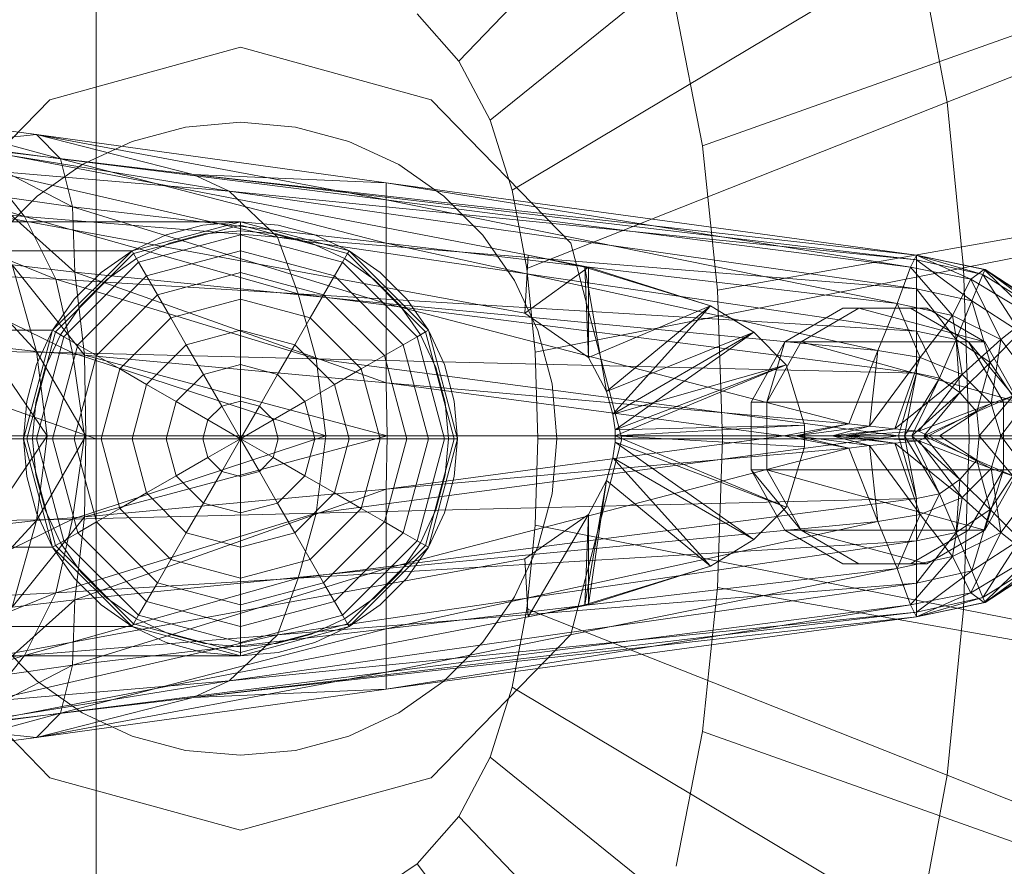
# Model space of a CAD drawing. Header units: metres. Extents: x 391.1 to 427.5, y 12.8 to 28.4.
# Tile 88 of 203: x 403.4833 to 403.565, y 27.403 to 27.4732. Entities that reach past the tile are written whole.
import ezdxf

# ---------------------------------------------------------------- set-up
doc = ezdxf.new("R2010")
doc.units = ezdxf.units.M
doc.layers.add('02_MOBILIARIO', color=7, linetype='Continuous', lineweight=18)
doc.layers.add('A-DETL-____-MBND', color=7, linetype='Continuous', lineweight=18)

# ---------------------------------------------------------------- blocks, each defined once
blk = doc.blocks.new('Family - Rentamans PA-152384-02_FON_P0A')
at = {"layer": 'A-DETL-____-MBND', "color": 253, "true_color": 0xaaaaaa}
for p, q in [((0.162182, 0.24466), (0.132816, 0.214085)), ((0.167313, 0.23496), (0.135413, 0.209176)), ((0.102728, 0.223949), (0.102728, 0.182758)), ((0.170917, 0.223503), (0.137237, 0.203378)), ((0.170917, 0.223503), (0.173303, 0.210661)), ((0.203725, 0.222691), (0.173303, 0.210661)), ((0, 0.218497), (0.102728, 0.182758)), ((0.150843, 0.218224), (0.153017, 0.207046)), ((0.129366, 0.218009), (0.132816, 0.214085)), ((0.153017, 0.207046), (0.182451, 0.217515)), ((0.098881, 0.210876), (0.114701, 0.215226)), ((0.114701, 0.215226), (0.098881, 0.210876)), ((0.114701, 0.215226), (0.130522, 0.210876)), ((0.130522, 0.210876), (0.114701, 0.215226)), ((0.132816, 0.214085), (0.135413, 0.209176)), ((0.087299, 0.198992), (0.098881, 0.210876)), ((0.098881, 0.210876), (0.087299, 0.198992)), ((0.130522, 0.210876), (0.142104, 0.198992)), ((0.142104, 0.198992), (0.130522, 0.210876)), ((0.173303, 0.210661), (0.138444, 0.196879)), ((0.173303, 0.210661), (0.174683, 0.196925)), ((0.086771, 0.209486), (0.097771, 0.207986)), ((0.099771, 0.205986), (0.086771, 0.209486)), ((0.135413, 0.209176), (0.137237, 0.203378)), ((0.105723, 0.207425), (0.110143, 0.208609)), ((0.105723, 0.207425), (0.110143, 0.208609)), ((0.110143, 0.208609), (0.114701, 0.209008)), ((0.110143, 0.208609), (0.114701, 0.209008)), ((0.114701, 0.209008), (0.11926, 0.208609)), ((0.114701, 0.209008), (0.11926, 0.208609)), ((0.11926, 0.208609), (0.12368, 0.207425)), ((0.11926, 0.208609), (0.12368, 0.207425)), ((0.086572, 0.207986), (0.138572, 0.197986)), ((0.086572, 0.207986), (0.138572, 0.197986)), ((0.097771, 0.207986), (0.089771, 0.207186)), ((0.097771, 0.207986), (0.110771, 0.204686)), ((0.099771, 0.205986), (0.097771, 0.207986)), ((0.097771, 0.207986), (0.126771, 0.203986)), ((0.126771, 0.202587), (0.097771, 0.207986)), ((0.089771, 0.207186), (0.113771, 0.203287)), ((0.089771, 0.207186), (0.110771, 0.204686)), ((0.090771, 0.207186), (0.099771, 0.205986)), ((0.100771, 0.201986), (0.090771, 0.207186)), ((0.101576, 0.205491), (0.105723, 0.207425)), ((0.101576, 0.205491), (0.105723, 0.207425)), ((0.12368, 0.207425), (0.127826, 0.205491)), ((0.12368, 0.207425), (0.127826, 0.205491)), ((0.153017, 0.207046), (0.154275, 0.195088)), ((0.079771, 0.206486), (0.096771, 0.201186)), ((0.100771, 0.201986), (0.099771, 0.205986)), ((0.099771, 0.205986), (0.126771, 0.202587)), ((0.126771, 0.198986), (0.099771, 0.205986)), ((0.097828, 0.202867), (0.101576, 0.205491)), ((0.097828, 0.202867), (0.101576, 0.205491)), ((0.127826, 0.205491), (0.131575, 0.202867)), ((0.127826, 0.205491), (0.131575, 0.202867)), ((0.093771, 0.204986), (0.096771, 0.201186)), ((0.093771, 0.204986), (0.117771, 0.199486)), ((0.113771, 0.203287), (0.093771, 0.204986)), ((0.110771, 0.204686), (0.113771, 0.203287)), ((0.110771, 0.204686), (0.170771, 0.197587)), ((0.126771, 0.203986), (0.110771, 0.204686)), ((0.110771, 0.204686), (0.170771, 0.197986)), ((0.170771, 0.197986), (0.110771, 0.204686)), ((0.138271, 0.193186), (0.082271, 0.203486)), ((0.138271, 0.193186), (0.082271, 0.203486)), ((0.126771, 0.203986), (0.170771, 0.197986)), ((0.126771, 0.202587), (0.126771, 0.203986)), ((0.126771, 0.203986), (0.170271, 0.196986)), ((0.137237, 0.203378), (0.138444, 0.196879)), ((0.093771, 0.202986), (0.100771, 0.201986)), ((0.100972, 0.196587), (0.093771, 0.202986)), ((0.094593, 0.199631), (0.097828, 0.202867)), ((0.094593, 0.199631), (0.097828, 0.202867)), ((0.113771, 0.203287), (0.117771, 0.199486)), ((0.113771, 0.203287), (0.170771, 0.195186)), ((0.170771, 0.197587), (0.113771, 0.203287)), ((0.126771, 0.198986), (0.126771, 0.202587)), ((0.126771, 0.202587), (0.170271, 0.196986)), ((0.169172, 0.193986), (0.126771, 0.202587)), ((0.131575, 0.202867), (0.13481, 0.199631)), ((0.131575, 0.202867), (0.13481, 0.199631)), ((0.205701, 0.203031), (0.174683, 0.196926)), ((0.083771, 0.202287), (0.099372, 0.195986)), ((0.083771, 0.202287), (0.096771, 0.201186)), ((0.100972, 0.196587), (0.100771, 0.201986)), ((0.100771, 0.201986), (0.126771, 0.198986)), ((0.126771, 0.193986), (0.100771, 0.201986)), ((0.096771, 0.201186), (0.099372, 0.195986)), ((0.096771, 0.201186), (0.119472, 0.194787)), ((0.096771, 0.201186), (0.117771, 0.199486)), ((0.114701, 0.200758), (0.02, 0.200758)), ((0.105701, 0.198347), (0.114701, 0.200758)), ((0.105701, 0.198347), (0.114701, 0.200758)), ((0.114701, 0.200758), (0.105701, 0.198347)), ((0.105701, 0.198347), (0.114701, 0.200758)), ((0.114701, 0.200485), (0.105838, 0.19811)), ((0.111576, 0.200485), (0.108545, 0.199673)), ((0.108545, 0.199673), (0.111576, 0.200485)), ((0.114701, 0.200758), (0.111576, 0.200485)), ((0.111576, 0.200485), (0.114701, 0.200758)), ((0.117827, 0.200485), (0.114701, 0.200758)), ((0.114701, 0.200758), (0.117827, 0.200485)), ((0.114701, 0.200758), (0.114701, 0.200485)), ((0.114701, 0.200758), (0.123701, 0.198347)), ((0.114701, 0.200758), (0.123701, 0.198347)), ((0.114701, 0.200485), (0.114701, 0.199673)), ((0.123565, 0.19811), (0.114701, 0.200485)), ((0.120858, 0.199673), (0.117827, 0.200485)), ((0.117827, 0.200485), (0.120858, 0.199673)), ((0.184252, 0.200404), (0.154275, 0.195088)), ((0.108545, 0.199673), (0.105701, 0.198347)), ((0.105701, 0.198347), (0.108545, 0.199673)), ((0.114701, 0.199673), (0.106244, 0.197406)), ((0.108802, 0.198968), (0.111706, 0.199746)), ((0.108802, 0.198968), (0.111706, 0.199746)), ((0.111706, 0.199746), (0.114701, 0.200008)), ((0.111706, 0.199746), (0.114701, 0.200008)), ((0.114701, 0.200008), (0.117697, 0.199746)), ((0.114701, 0.200008), (0.117697, 0.199746)), ((0.114701, 0.199673), (0.114701, 0.198347)), ((0.123159, 0.197406), (0.114701, 0.199673)), ((0.117697, 0.199746), (0.120601, 0.198968)), ((0.117697, 0.199746), (0.120601, 0.198968)), ((0.117771, 0.199486), (0.119472, 0.194787)), ((0.117771, 0.199486), (0.170771, 0.191686)), ((0.117771, 0.199486), (0.170771, 0.195186)), ((0.123701, 0.198347), (0.120858, 0.199673)), ((0.120858, 0.199673), (0.123701, 0.198347)), ((0.13481, 0.199631), (0.137435, 0.195883)), ((0.13481, 0.199631), (0.137435, 0.195883)), ((0.106076, 0.197697), (0.108802, 0.198968)), ((0.106076, 0.197697), (0.108802, 0.198968)), ((0.120601, 0.198968), (0.123326, 0.197697)), ((0.120601, 0.198968), (0.123326, 0.197697)), ((0.126771, 0.193986), (0.126771, 0.198986)), ((0.126771, 0.198986), (0.169172, 0.193986)), ((0.167572, 0.190087), (0.126771, 0.198986)), ((0.142104, 0.198992), (0.146343, 0.182758)), ((0.146343, 0.182758), (0.142104, 0.198992)), ((0.02, 0.198347), (0.105701, 0.198347)), ((0.105701, 0.198347), (0.02, 0.198347)), ((0.099113, 0.191758), (0.105701, 0.198347)), ((0.105701, 0.198347), (0.099113, 0.191758)), ((0.099113, 0.191758), (0.105701, 0.198347)), ((0.099113, 0.191758), (0.105701, 0.198347)), ((0.105838, 0.19811), (0.09935, 0.191621)), ((0.105701, 0.198347), (0.103131, 0.196547)), ((0.103131, 0.196547), (0.105701, 0.198347)), ((0.103613, 0.195972), (0.106076, 0.197697)), ((0.103613, 0.195972), (0.106076, 0.197697)), ((0.105701, 0.198347), (0.105838, 0.19811)), ((0.105838, 0.19811), (0.106244, 0.197406)), ((0.114701, 0.198347), (0.106907, 0.196258)), ((0.114701, 0.198347), (0.114701, 0.196547)), ((0.122496, 0.196258), (0.114701, 0.198347)), ((0.123565, 0.19811), (0.123159, 0.197406)), ((0.123326, 0.197697), (0.12579, 0.195972)), ((0.123326, 0.197697), (0.12579, 0.195972)), ((0.123701, 0.198347), (0.123565, 0.19811)), ((0.130053, 0.191621), (0.123565, 0.19811)), ((0.126272, 0.196547), (0.123701, 0.198347)), ((0.123701, 0.198347), (0.126272, 0.196547)), ((0.123701, 0.198347), (0.13029, 0.191758)), ((0.123701, 0.198347), (0.13029, 0.191758)), ((0.138572, 0.197986), (0.138271, 0.193186)), ((0.143271, 0.196986), (0.138572, 0.197986)), ((0.138572, 0.197986), (0.143572, 0.196986)), ((0.143271, 0.196986), (0.138572, 0.197986)), ((0.170271, 0.196986), (0.170771, 0.197986)), ((0.170771, 0.197986), (0.170771, 0.197587)), ((0.170771, 0.197986), (0.176271, 0.196386)), ((0.170771, 0.197986), (0.176372, 0.196787)), ((0.176372, 0.196787), (0.170771, 0.197986)), ((0.170771, 0.197986), (0.176472, 0.196787)), ((0.175271, 0.195986), (0.170771, 0.197986)), ((0.090771, 0.197587), (0.097771, 0.189986)), ((0.095771, 0.197186), (0.100972, 0.196587)), ((0.097771, 0.189986), (0.095771, 0.197186)), ((0.095771, 0.197186), (0.101771, 0.189686)), ((0.106244, 0.197406), (0.100053, 0.191215)), ((0.106244, 0.197406), (0.106907, 0.196258)), ((0.123159, 0.197406), (0.122496, 0.196258)), ((0.12935, 0.191215), (0.123159, 0.197406)), ((0.143572, 0.196986), (0.138271, 0.193186)), ((0.138444, 0.196879), (0.139142, 0.189927)), ((0.174683, 0.196924), (0.139142, 0.189927)), ((0.143271, 0.196986), (0.143572, 0.196986)), ((0.153672, 0.193787), (0.143271, 0.196986)), ((0.145072, 0.186686), (0.143271, 0.196986)), ((0.143572, 0.189486), (0.143271, 0.196986)), ((0.153672, 0.193787), (0.143572, 0.196986)), ((0.143572, 0.196986), (0.153672, 0.193787)), ((0.143572, 0.196986), (0.143572, 0.189486)), ((0.169172, 0.193986), (0.170271, 0.196986)), ((0.170271, 0.196986), (0.175271, 0.195986)), ((0.170271, 0.196986), (0.173771, 0.192986)), ((0.170771, 0.197587), (0.170771, 0.195186)), ((0.170771, 0.197587), (0.175372, 0.194186)), ((0.176271, 0.196386), (0.170771, 0.197587)), ((0.174683, 0.196924), (0.175138, 0.182758)), ((0.099372, 0.195986), (0.086771, 0.196686)), ((0.086771, 0.196686), (0.100771, 0.189886)), ((0.103131, 0.196547), (0.100913, 0.194328)), ((0.100913, 0.194328), (0.103131, 0.196547)), ((0.101771, 0.189686), (0.100972, 0.196587)), ((0.100972, 0.196587), (0.126771, 0.193986)), ((0.126771, 0.187386), (0.100972, 0.196587)), ((0.106907, 0.196258), (0.101201, 0.190552)), ((0.106907, 0.196258), (0.107807, 0.1947)), ((0.114701, 0.196547), (0.107807, 0.1947)), ((0.114701, 0.196547), (0.114701, 0.194328)), ((0.121596, 0.1947), (0.114701, 0.196547)), ((0.122496, 0.196258), (0.121596, 0.1947)), ((0.128201, 0.190552), (0.122496, 0.196258)), ((0.12849, 0.194328), (0.126272, 0.196547)), ((0.126272, 0.196547), (0.12849, 0.194328)), ((0.175271, 0.195986), (0.176372, 0.196787)), ((0.176271, 0.196386), (0.175372, 0.194186)), ((0.176472, 0.196787), (0.176271, 0.196386)), ((0.176271, 0.196386), (0.179372, 0.191587)), ((0.181072, 0.193386), (0.176271, 0.196386)), ((0.176372, 0.196787), (0.176472, 0.196787)), ((0.176372, 0.196787), (0.181372, 0.193587)), ((0.180271, 0.192986), (0.176372, 0.196787)), ((0.176472, 0.196787), (0.181072, 0.193386)), ((0.181372, 0.193587), (0.176472, 0.196787)), ((0.176472, 0.196787), (0.181372, 0.193587)), ((0.099372, 0.195986), (0.100771, 0.189886)), ((0.119472, 0.194787), (0.099372, 0.195986)), ((0.099372, 0.195986), (0.120972, 0.189386)), ((0.101487, 0.193846), (0.103613, 0.195972)), ((0.101487, 0.193846), (0.103613, 0.195972)), ((0.12579, 0.195972), (0.127916, 0.193846)), ((0.12579, 0.195972), (0.127916, 0.193846)), ((0.137435, 0.195883), (0.139368, 0.191736)), ((0.137435, 0.195883), (0.139368, 0.191736)), ((0.173771, 0.192986), (0.175271, 0.195986)), ((0.175271, 0.195986), (0.180271, 0.192986)), ((0.177771, 0.190986), (0.175271, 0.195986)), ((0.107807, 0.1947), (0.10276, 0.189653)), ((0.107807, 0.1947), (0.108916, 0.192778)), ((0.119472, 0.194787), (0.120972, 0.189386)), ((0.170771, 0.191686), (0.119472, 0.194787)), ((0.119472, 0.194787), (0.170771, 0.188186)), ((0.121596, 0.1947), (0.120487, 0.192778)), ((0.126643, 0.189653), (0.121596, 0.1947)), ((0.154275, 0.195088), (0.15469, 0.182758)), ((0.170771, 0.195186), (0.170771, 0.191686)), ((0.170771, 0.195186), (0.174072, 0.190986)), ((0.170771, 0.195186), (0.175372, 0.194186)), ((0.100913, 0.194328), (0.099113, 0.191758)), ((0.099113, 0.191758), (0.100913, 0.194328)), ((0.099763, 0.191383), (0.101487, 0.193846)), ((0.099763, 0.191383), (0.101487, 0.193846)), ((0.114701, 0.194328), (0.108916, 0.192778)), ((0.114701, 0.194328), (0.114701, 0.191758)), ((0.120487, 0.192778), (0.114701, 0.194328)), ((0.126771, 0.187386), (0.126771, 0.193986)), ((0.126771, 0.193986), (0.167572, 0.190087)), ((0.165172, 0.183986), (0.126771, 0.193986)), ((0.127916, 0.193846), (0.12964, 0.191383)), ((0.127916, 0.193846), (0.12964, 0.191383)), ((0.13029, 0.191758), (0.12849, 0.194328)), ((0.12849, 0.194328), (0.13029, 0.191758)), ((0.153672, 0.193787), (0.143572, 0.189486)), ((0.153672, 0.193787), (0.145072, 0.186686)), ((0.145072, 0.186686), (0.153672, 0.193787)), ((0.145572, 0.184787), (0.153672, 0.193787)), ((0.153672, 0.193787), (0.157271, 0.191587)), ((0.157271, 0.191587), (0.153672, 0.193787)), ((0.164649, 0.193587), (0.159855, 0.190787)), ((0.161193, 0.190787), (0.165987, 0.193587)), ((0.165987, 0.193587), (0.164649, 0.193587)), ((0.17028, 0.193587), (0.164649, 0.193587)), ((0.176443, 0.190787), (0.165987, 0.193587)), ((0.165987, 0.193587), (0.171634, 0.193587)), ((0.167572, 0.190087), (0.169172, 0.193986)), ((0.169172, 0.193986), (0.173771, 0.192986)), ((0.171072, 0.189486), (0.169172, 0.193986)), ((0.171634, 0.193587), (0.17028, 0.193587)), ((0.175089, 0.190787), (0.17028, 0.193587)), ((0.176443, 0.190787), (0.171634, 0.193587)), ((0.175372, 0.194186), (0.174072, 0.190986)), ((0.175372, 0.194186), (0.176872, 0.189087)), ((0.175372, 0.194186), (0.179372, 0.191587)), ((0.108916, 0.192778), (0.104681, 0.188543)), ((0.108916, 0.192778), (0.110201, 0.190552)), ((0.120487, 0.192778), (0.119201, 0.190552)), ((0.124722, 0.188543), (0.120487, 0.192778)), ((0.138271, 0.193186), (0.143572, 0.189486)), ((0.138271, 0.193186), (0.143572, 0.189486)), ((0.171072, 0.189486), (0.173771, 0.192986)), ((0.173771, 0.192986), (0.177771, 0.190986)), ((0.173771, 0.192986), (0.174572, 0.188087)), ((0.177771, 0.190986), (0.180271, 0.192986)), ((0.099113, 0.191758), (0.02, 0.191758)), ((0.099113, 0.191758), (0.02, 0.191758)), ((0.096701, 0.182758), (0.099113, 0.191758)), ((0.099113, 0.191758), (0.096701, 0.182758)), ((0.096701, 0.182758), (0.099113, 0.191758)), ((0.096701, 0.182758), (0.099113, 0.191758)), ((0.09935, 0.191621), (0.096975, 0.182758)), ((0.099113, 0.191758), (0.097787, 0.188914)), ((0.097787, 0.188914), (0.099113, 0.191758)), ((0.100053, 0.191215), (0.097787, 0.182758)), ((0.098492, 0.188658), (0.099763, 0.191383)), ((0.098492, 0.188658), (0.099763, 0.191383)), ((0.099113, 0.191758), (0.09935, 0.191621)), ((0.09935, 0.191621), (0.100053, 0.191215)), ((0.100053, 0.191215), (0.101201, 0.190552)), ((0.114701, 0.191758), (0.110201, 0.190552)), ((0.114701, 0.191758), (0.114701, 0.188914)), ((0.119201, 0.190552), (0.114701, 0.191758)), ((0.12935, 0.191215), (0.128201, 0.190552)), ((0.130053, 0.191621), (0.12935, 0.191215)), ((0.131616, 0.182758), (0.12935, 0.191215)), ((0.12964, 0.191383), (0.130911, 0.188658)), ((0.12964, 0.191383), (0.130911, 0.188658)), ((0.13029, 0.191758), (0.130053, 0.191621)), ((0.132428, 0.182758), (0.130053, 0.191621)), ((0.131616, 0.188914), (0.13029, 0.191758)), ((0.13029, 0.191758), (0.131616, 0.188914)), ((0.13029, 0.191758), (0.132701, 0.182758)), ((0.13029, 0.191758), (0.132701, 0.182758)), ((0.139368, 0.191736), (0.140553, 0.187316)), ((0.139368, 0.191736), (0.140553, 0.187316)), ((0.157271, 0.191587), (0.145072, 0.186686)), ((0.157271, 0.191587), (0.145572, 0.184787)), ((0.145572, 0.184787), (0.157271, 0.191587)), ((0.145771, 0.183486), (0.157271, 0.191587)), ((0.157271, 0.191587), (0.159972, 0.188886)), ((0.159972, 0.188886), (0.157271, 0.191587)), ((0.170771, 0.191686), (0.170771, 0.188186)), ((0.174072, 0.190986), (0.170771, 0.191686)), ((0.170771, 0.191686), (0.172672, 0.187787)), ((0.179372, 0.191587), (0.176872, 0.189087)), ((0.093572, 0.190486), (0.097771, 0.189986)), ((0.093572, 0.190486), (0.098672, 0.182986)), ((0.101201, 0.190552), (0.099113, 0.182758)), ((0.101201, 0.190552), (0.10276, 0.189653)), ((0.110201, 0.190552), (0.106907, 0.187258)), ((0.110201, 0.190552), (0.111623, 0.18809)), ((0.119201, 0.190552), (0.11778, 0.18809)), ((0.122496, 0.187258), (0.119201, 0.190552)), ((0.128201, 0.190552), (0.126643, 0.189653)), ((0.13029, 0.182758), (0.128201, 0.190552)), ((0.159855, 0.190787), (0.157048, 0.185787)), ((0.159855, 0.190787), (0.158371, 0.185787)), ((0.158371, 0.185787), (0.161193, 0.190787)), ((0.159855, 0.190787), (0.161193, 0.190787)), ((0.161193, 0.190787), (0.176443, 0.190787)), ((0.179251, 0.185787), (0.161193, 0.190787)), ((0.174072, 0.190986), (0.172672, 0.187787)), ((0.176872, 0.189087), (0.174072, 0.190986)), ((0.174072, 0.190986), (0.174372, 0.186587)), ((0.174572, 0.188087), (0.177771, 0.190986)), ((0.176443, 0.190787), (0.175089, 0.190787)), ((0.179251, 0.185787), (0.175089, 0.190787)), ((0.177996, 0.185787), (0.175089, 0.190787)), ((0.179251, 0.185787), (0.176443, 0.190787)), ((0.176972, 0.185686), (0.177771, 0.190986)), ((0.177771, 0.190986), (0.180771, 0.186986)), ((0.100771, 0.189886), (0.088472, 0.190087)), ((0.097771, 0.189986), (0.101771, 0.189686)), ((0.098672, 0.182986), (0.097771, 0.189986)), ((0.097771, 0.189986), (0.101872, 0.182986)), ((0.100771, 0.189886), (0.101771, 0.182986)), ((0.120972, 0.189386), (0.100771, 0.189886)), ((0.100771, 0.189886), (0.121771, 0.182986)), ((0.10276, 0.189653), (0.100913, 0.182758)), ((0.101771, 0.189686), (0.126771, 0.187386)), ((0.101872, 0.182986), (0.101771, 0.189686)), ((0.101771, 0.189686), (0.126872, 0.182986)), ((0.10276, 0.189653), (0.104681, 0.188543)), ((0.126643, 0.189653), (0.124722, 0.188543)), ((0.12849, 0.182758), (0.126643, 0.189653)), ((0.139142, 0.189927), (0.139373, 0.182758)), ((0.143572, 0.189486), (0.145072, 0.186686)), ((0.143572, 0.189486), (0.145072, 0.186686)), ((0.165172, 0.183986), (0.167572, 0.190087)), ((0.166872, 0.183787), (0.167572, 0.190087)), ((0.166872, 0.183787), (0.171072, 0.189486)), ((0.167572, 0.190087), (0.171072, 0.189486)), ((0.168972, 0.183587), (0.171072, 0.189486)), ((0.171072, 0.189486), (0.174572, 0.188087)), ((0.097787, 0.188914), (0.096975, 0.185884)), ((0.096975, 0.185884), (0.097787, 0.188914)), ((0.114701, 0.188914), (0.111623, 0.18809)), ((0.114701, 0.188914), (0.114701, 0.185884)), ((0.11778, 0.18809), (0.114701, 0.188914)), ((0.120972, 0.189386), (0.121771, 0.182986)), ((0.170771, 0.188186), (0.120972, 0.189386)), ((0.120972, 0.189386), (0.169271, 0.182986)), ((0.132428, 0.185884), (0.131616, 0.188914)), ((0.131616, 0.188914), (0.132428, 0.185884)), ((0.159972, 0.188886), (0.145572, 0.184787)), ((0.159972, 0.188886), (0.145771, 0.183486)), ((0.145771, 0.182986), (0.159972, 0.188886)), ((0.145771, 0.183486), (0.159972, 0.188886)), ((0.159972, 0.188886), (0.161472, 0.183886)), ((0.161472, 0.183886), (0.159972, 0.188886)), ((0.176872, 0.189087), (0.174372, 0.186587)), ((0.176872, 0.189087), (0.175771, 0.184986)), ((0.178771, 0.186287), (0.176872, 0.189087)), ((0.097714, 0.185754), (0.098492, 0.188658)), ((0.097714, 0.185754), (0.098492, 0.188658)), ((0.104681, 0.188543), (0.103131, 0.182758)), ((0.104681, 0.188543), (0.106907, 0.187258)), ((0.111623, 0.18809), (0.10937, 0.185836)), ((0.111623, 0.18809), (0.113139, 0.185465)), ((0.11778, 0.18809), (0.116264, 0.185465)), ((0.120033, 0.185836), (0.11778, 0.18809)), ((0.124722, 0.188543), (0.122496, 0.187258)), ((0.126272, 0.182758), (0.124722, 0.188543)), ((0.130911, 0.188658), (0.131689, 0.185754)), ((0.130911, 0.188658), (0.131689, 0.185754)), ((0.168972, 0.183587), (0.174572, 0.188087)), ((0.170771, 0.188186), (0.169271, 0.182986)), ((0.170771, 0.188186), (0.169771, 0.182986)), ((0.172672, 0.187787), (0.170771, 0.188186)), ((0.174572, 0.188087), (0.170972, 0.183386)), ((0.174572, 0.188087), (0.176972, 0.185686)), ((0.106907, 0.187258), (0.105701, 0.182758)), ((0.106907, 0.187258), (0.10937, 0.185836)), ((0.122496, 0.187258), (0.120033, 0.185836)), ((0.123701, 0.182758), (0.122496, 0.187258)), ((0.126872, 0.182986), (0.126771, 0.187386)), ((0.126771, 0.187386), (0.165172, 0.183986)), ((0.159771, 0.182986), (0.126771, 0.187386)), ((0.140553, 0.187316), (0.140951, 0.182758)), ((0.140553, 0.187316), (0.140951, 0.182758)), ((0.172672, 0.187787), (0.169771, 0.182986)), ((0.172672, 0.187787), (0.170372, 0.182986)), ((0.174372, 0.186587), (0.172672, 0.187787)), ((0.145072, 0.186686), (0.145572, 0.184787)), ((0.145072, 0.186686), (0.145572, 0.184787)), ((0.174372, 0.186587), (0.170372, 0.182986)), ((0.174372, 0.186587), (0.171372, 0.182986)), ((0.175771, 0.184986), (0.174372, 0.186587)), ((0.178771, 0.186287), (0.175771, 0.184986)), ((0.178771, 0.186287), (0.175972, 0.182986)), ((0.176972, 0.185686), (0.180771, 0.186986)), ((0.177771, 0.182986), (0.180771, 0.186986)), ((0.096975, 0.185884), (0.096701, 0.182758)), ((0.096701, 0.182758), (0.096975, 0.185884)), ((0.097451, 0.182758), (0.097714, 0.185754)), ((0.097451, 0.182758), (0.097714, 0.185754)), ((0.10937, 0.185836), (0.108545, 0.182758)), ((0.10937, 0.185836), (0.111995, 0.184321)), ((0.113139, 0.185465), (0.111995, 0.184321)), ((0.114701, 0.185884), (0.113139, 0.185465)), ((0.113139, 0.185465), (0.114701, 0.182758)), ((0.114701, 0.185884), (0.114701, 0.182758)), ((0.116264, 0.185465), (0.114701, 0.185884)), ((0.116264, 0.185465), (0.114701, 0.182758)), ((0.117408, 0.184321), (0.116264, 0.185465)), ((0.120033, 0.185836), (0.117408, 0.184321)), ((0.120858, 0.182758), (0.120033, 0.185836)), ((0.131689, 0.185754), (0.131951, 0.182758)), ((0.131689, 0.185754), (0.131951, 0.182758)), ((0.132701, 0.182758), (0.132428, 0.185884)), ((0.132428, 0.185884), (0.132701, 0.182758)), ((0.157048, 0.185787), (0.158371, 0.185787)), ((0.157048, 0.185787), (0.157048, 0.180186)), ((0.158371, 0.185787), (0.179251, 0.185787)), ((0.158371, 0.180186), (0.158371, 0.185787)), ((0.170972, 0.183386), (0.176972, 0.185686)), ((0.171771, 0.182986), (0.176972, 0.185686)), ((0.176972, 0.185686), (0.177771, 0.182986)), ((0.177996, 0.180186), (0.177996, 0.185787)), ((0.177996, 0.185787), (0.179251, 0.185787)), ((0.145572, 0.184787), (0.145771, 0.183486)), ((0.145572, 0.184787), (0.145771, 0.183486)), ((0.175771, 0.184986), (0.171372, 0.182986)), ((0.175771, 0.184986), (0.172672, 0.182986)), ((0.175972, 0.182986), (0.175771, 0.184986)), ((0.111995, 0.184321), (0.111576, 0.182758)), ((0.111995, 0.184321), (0.114701, 0.182758)), ((0.117408, 0.184321), (0.114701, 0.182758)), ((0.117827, 0.182758), (0.117408, 0.184321)), ((0.161472, 0.183886), (0.145771, 0.183486)), ((0.145771, 0.182986), (0.161472, 0.183886)), ((0.159771, 0.182986), (0.165172, 0.183986)), ((0.160771, 0.182986), (0.165172, 0.183986)), ((0.160771, 0.182986), (0.166872, 0.183787)), ((0.161472, 0.182087), (0.161472, 0.183886)), ((0.161472, 0.183886), (0.161472, 0.182087)), ((0.163771, 0.182986), (0.166872, 0.183787)), ((0.165172, 0.183986), (0.166872, 0.183787)), ((0.166872, 0.183787), (0.168972, 0.183587)), ((0.101771, 0.182986), (0.089372, 0.182986)), ((0.093572, 0.175486), (0.098672, 0.182986)), ((0.095172, 0.182986), (0.098672, 0.182986)), ((0.098672, 0.182986), (0.097771, 0.175986)), ((0.097771, 0.175986), (0.101872, 0.182986)), ((0.098672, 0.182986), (0.101872, 0.182986)), ((0.101771, 0.182986), (0.100771, 0.176087)), ((0.121771, 0.182986), (0.100771, 0.176087)), ((0.121771, 0.182986), (0.101771, 0.182986)), ((0.101872, 0.182986), (0.101771, 0.176287)), ((0.101771, 0.176287), (0.126872, 0.182986)), ((0.101872, 0.182986), (0.126872, 0.182986)), ((0.121771, 0.182986), (0.120972, 0.176587)), ((0.169271, 0.182986), (0.120972, 0.176587)), ((0.169271, 0.182986), (0.121771, 0.182986)), ((0.126872, 0.182986), (0.126771, 0.178587)), ((0.126771, 0.178587), (0.159771, 0.182986)), ((0.126872, 0.182986), (0.159771, 0.182986)), ((0.145771, 0.183486), (0.145771, 0.182986)), ((0.145771, 0.183486), (0.145771, 0.182986)), ((0.145771, 0.182986), (0.161472, 0.182087)), ((0.161472, 0.182087), (0.145771, 0.182986)), ((0.145771, 0.182486), (0.145771, 0.182986)), ((0.145771, 0.182986), (0.145771, 0.182486)), ((0.145771, 0.182986), (0.159972, 0.177087)), ((0.159972, 0.177087), (0.145771, 0.182986)), ((0.159771, 0.182986), (0.160771, 0.182986)), ((0.165172, 0.181986), (0.159771, 0.182986)), ((0.165172, 0.181986), (0.160771, 0.182986)), ((0.160771, 0.182986), (0.163771, 0.182986)), ((0.166872, 0.182186), (0.160771, 0.182986)), ((0.163771, 0.182986), (0.168972, 0.183587)), ((0.166872, 0.182186), (0.163771, 0.182986)), ((0.163771, 0.182986), (0.164771, 0.182986)), ((0.168972, 0.182386), (0.163771, 0.182986)), ((0.164771, 0.182986), (0.168972, 0.183587)), ((0.164771, 0.182986), (0.170972, 0.183386)), ((0.168972, 0.182386), (0.164771, 0.182986)), ((0.164771, 0.182986), (0.171771, 0.182986)), ((0.170972, 0.182587), (0.164771, 0.182986)), ((0.168972, 0.183587), (0.170972, 0.183386)), ((0.169771, 0.182986), (0.169271, 0.182986)), ((0.169271, 0.182986), (0.170771, 0.177787)), ((0.169771, 0.182986), (0.170771, 0.177787)), ((0.170372, 0.182986), (0.169771, 0.182986)), ((0.169771, 0.182986), (0.172672, 0.178186)), ((0.170372, 0.182986), (0.172672, 0.178186)), ((0.171372, 0.182986), (0.170372, 0.182986)), ((0.170372, 0.182986), (0.174372, 0.179386)), ((0.170972, 0.183386), (0.171771, 0.182986)), ((0.170972, 0.182587), (0.171771, 0.182986)), ((0.171372, 0.182986), (0.174372, 0.179386)), ((0.172672, 0.182986), (0.171372, 0.182986)), ((0.171372, 0.182986), (0.175771, 0.180986)), ((0.171771, 0.182986), (0.177771, 0.182986)), ((0.171771, 0.182986), (0.176972, 0.180287)), ((0.175972, 0.182986), (0.172672, 0.182986)), ((0.172672, 0.182986), (0.175771, 0.180986)), ((0.175972, 0.182986), (0.175771, 0.180986)), ((0.179472, 0.182986), (0.175972, 0.182986)), ((0.178771, 0.179686), (0.175972, 0.182986)), ((0.176972, 0.180287), (0.177771, 0.182986)), ((0.177771, 0.182986), (0.181771, 0.182986)), ((0.177771, 0.182986), (0.180771, 0.178986)), ((0.102728, 0.182758), (0, 0.182758)), ((0.096701, 0.182758), (0.02, 0.182758)), ((0.096701, 0.182758), (0.02, 0.182758)), ((0.096701, 0.182758), (0.096975, 0.179632)), ((0.096975, 0.179632), (0.096701, 0.182758)), ((0.096975, 0.182758), (0.096701, 0.182758)), ((0.099113, 0.173758), (0.096701, 0.182758)), ((0.099113, 0.173758), (0.096701, 0.182758)), ((0.096701, 0.182758), (0.099113, 0.173758)), ((0.099113, 0.173758), (0.096701, 0.182758)), ((0.097787, 0.182758), (0.096975, 0.182758)), ((0.096975, 0.182758), (0.09935, 0.173895)), ((0.097714, 0.179763), (0.097451, 0.182758)), ((0.097714, 0.179763), (0.097451, 0.182758)), ((0.099113, 0.182758), (0.097787, 0.182758)), ((0.097787, 0.182758), (0.100053, 0.174301)), ((0.100913, 0.182758), (0.099113, 0.182758)), ((0.099113, 0.182758), (0.101201, 0.174964)), ((0.103131, 0.182758), (0.100913, 0.182758)), ((0.100913, 0.182758), (0.10276, 0.175864)), ((0.102728, 0.182758), (0.102728, 0.141568)), ((0.105701, 0.182758), (0.103131, 0.182758)), ((0.103131, 0.182758), (0.104681, 0.176973)), ((0.108545, 0.182758), (0.105701, 0.182758)), ((0.105701, 0.182758), (0.106907, 0.178258)), ((0.111576, 0.182758), (0.108545, 0.182758)), ((0.108545, 0.182758), (0.10937, 0.17968)), ((0.114701, 0.182758), (0.111576, 0.182758)), ((0.111576, 0.182758), (0.111995, 0.181195)), ((0.111995, 0.181195), (0.114701, 0.182758)), ((0.113139, 0.180051), (0.114701, 0.182758)), ((0.117827, 0.182758), (0.114701, 0.182758)), ((0.117408, 0.181195), (0.114701, 0.182758)), ((0.116264, 0.180051), (0.114701, 0.182758)), ((0.114701, 0.179632), (0.114701, 0.182758)), ((0.117408, 0.181195), (0.117827, 0.182758)), ((0.120858, 0.182758), (0.117827, 0.182758)), ((0.120033, 0.17968), (0.120858, 0.182758)), ((0.123701, 0.182758), (0.120858, 0.182758)), ((0.122496, 0.178258), (0.123701, 0.182758)), ((0.126272, 0.182758), (0.123701, 0.182758)), ((0.124722, 0.176973), (0.126272, 0.182758)), ((0.12849, 0.182758), (0.126272, 0.182758)), ((0.126643, 0.175864), (0.12849, 0.182758)), ((0.128201, 0.174964), (0.13029, 0.182758)), ((0.13029, 0.182758), (0.12849, 0.182758)), ((0.12935, 0.174301), (0.131616, 0.182758)), ((0.130053, 0.173895), (0.132428, 0.182758)), ((0.131616, 0.182758), (0.13029, 0.182758)), ((0.132701, 0.182758), (0.13029, 0.173758)), ((0.132701, 0.182758), (0.13029, 0.173758)), ((0.132428, 0.182758), (0.131616, 0.182758)), ((0.131951, 0.182758), (0.131689, 0.179763)), ((0.131951, 0.182758), (0.131689, 0.179763)), ((0.132428, 0.179632), (0.132701, 0.182758)), ((0.132701, 0.182758), (0.132428, 0.179632)), ((0.132701, 0.182758), (0.132428, 0.182758)), ((0.139373, 0.182758), (0.139142, 0.175589)), ((0.175138, 0.182758), (0.139373, 0.182758)), ((0.140951, 0.182758), (0.140553, 0.1782)), ((0.140951, 0.182758), (0.140553, 0.1782)), ((0.146343, 0.182758), (0.142104, 0.166524)), ((0.142104, 0.166524), (0.146343, 0.182758)), ((0.145572, 0.181186), (0.145771, 0.182486)), ((0.145771, 0.182486), (0.145572, 0.181186)), ((0.159972, 0.177087), (0.145771, 0.182486)), ((0.145771, 0.182486), (0.159972, 0.177087)), ((0.145771, 0.182486), (0.157271, 0.174386)), ((0.157271, 0.174386), (0.145771, 0.182486)), ((0.15469, 0.182758), (0.154275, 0.170428)), ((0.184846, 0.182758), (0.15469, 0.182758)), ((0.165172, 0.181986), (0.166872, 0.182186)), ((0.166872, 0.182186), (0.168972, 0.182386)), ((0.167572, 0.175886), (0.166872, 0.182186)), ((0.171072, 0.176486), (0.166872, 0.182186)), ((0.168972, 0.182386), (0.170972, 0.182587)), ((0.171072, 0.176486), (0.168972, 0.182386)), ((0.174572, 0.177886), (0.168972, 0.182386)), ((0.170972, 0.182587), (0.176972, 0.180287)), ((0.174572, 0.177886), (0.170972, 0.182587)), ((0.175138, 0.182758), (0.174683, 0.168592)), ((0.206353, 0.182758), (0.175138, 0.182758)), ((0.126771, 0.178587), (0.165172, 0.181986)), ((0.126771, 0.171986), (0.165172, 0.181986)), ((0.159972, 0.177087), (0.161472, 0.182087)), ((0.161472, 0.182087), (0.159972, 0.177087)), ((0.167572, 0.175886), (0.165172, 0.181986)), ((0.10937, 0.17968), (0.111995, 0.181195)), ((0.111995, 0.181195), (0.113139, 0.180051)), ((0.116264, 0.180051), (0.117408, 0.181195)), ((0.120033, 0.17968), (0.117408, 0.181195)), ((0.145072, 0.179287), (0.145572, 0.181186)), ((0.145572, 0.181186), (0.145072, 0.179287)), ((0.157271, 0.174386), (0.145572, 0.181186)), ((0.145572, 0.181186), (0.157271, 0.174386)), ((0.145572, 0.181186), (0.153672, 0.172186)), ((0.153672, 0.172186), (0.145572, 0.181186)), ((0.175771, 0.180986), (0.174372, 0.179386)), ((0.175771, 0.180986), (0.176872, 0.176886)), ((0.175771, 0.180986), (0.178771, 0.179686)), ((0.098492, 0.176858), (0.097714, 0.179763)), ((0.098492, 0.176858), (0.097714, 0.179763)), ((0.106907, 0.178258), (0.10937, 0.17968)), ((0.10937, 0.17968), (0.111623, 0.177427)), ((0.111623, 0.177427), (0.113139, 0.180051)), ((0.113139, 0.180051), (0.114701, 0.179632)), ((0.114701, 0.179632), (0.116264, 0.180051)), ((0.11778, 0.177427), (0.116264, 0.180051)), ((0.11778, 0.177427), (0.120033, 0.17968)), ((0.122496, 0.178258), (0.120033, 0.17968)), ((0.131689, 0.179763), (0.130911, 0.176858)), ((0.131689, 0.179763), (0.130911, 0.176858)), ((0.157048, 0.180186), (0.158371, 0.180186)), ((0.157048, 0.180186), (0.161193, 0.175186)), ((0.157048, 0.180186), (0.159855, 0.175186)), ((0.158371, 0.180186), (0.179251, 0.180186)), ((0.161193, 0.175186), (0.158371, 0.180186)), ((0.158371, 0.180186), (0.176443, 0.175186)), ((0.174572, 0.177886), (0.176972, 0.180287)), ((0.175089, 0.175186), (0.177996, 0.180186)), ((0.176443, 0.175186), (0.179251, 0.180186)), ((0.176443, 0.175186), (0.177996, 0.180186)), ((0.178771, 0.179686), (0.176872, 0.176886)), ((0.176972, 0.180287), (0.180771, 0.178986)), ((0.176972, 0.180287), (0.177771, 0.174986)), ((0.179251, 0.180186), (0.177996, 0.180186)), ((0.096975, 0.179632), (0.097787, 0.176602)), ((0.097787, 0.176602), (0.096975, 0.179632)), ((0.114701, 0.176602), (0.114701, 0.179632)), ((0.131616, 0.176602), (0.132428, 0.179632)), ((0.132428, 0.179632), (0.131616, 0.176602)), ((0.143271, 0.168986), (0.145072, 0.179287)), ((0.143572, 0.176486), (0.145072, 0.179287)), ((0.145072, 0.179287), (0.143572, 0.176486)), ((0.145072, 0.179287), (0.143572, 0.168986)), ((0.153672, 0.172186), (0.145072, 0.179287)), ((0.145072, 0.179287), (0.153672, 0.172186)), ((0.174372, 0.179386), (0.172672, 0.178186)), ((0.174372, 0.179386), (0.174072, 0.174986)), ((0.174372, 0.179386), (0.176872, 0.176886)), ((0.177771, 0.174986), (0.180771, 0.178986)), ((0.100972, 0.169386), (0.126771, 0.178587)), ((0.101771, 0.176287), (0.126771, 0.178587)), ((0.104681, 0.176973), (0.106907, 0.178258)), ((0.106907, 0.178258), (0.110201, 0.174964)), ((0.119201, 0.174964), (0.122496, 0.178258)), ((0.124722, 0.176973), (0.122496, 0.178258)), ((0.126771, 0.178587), (0.126771, 0.171986)), ((0.140553, 0.1782), (0.139368, 0.17378)), ((0.140553, 0.1782), (0.139368, 0.17378)), ((0.172672, 0.178186), (0.170771, 0.177787)), ((0.172672, 0.178186), (0.170771, 0.174287)), ((0.172672, 0.178186), (0.174072, 0.174986)), ((0.110201, 0.174964), (0.111623, 0.177427)), ((0.111623, 0.177427), (0.114701, 0.176602)), ((0.114701, 0.176602), (0.11778, 0.177427)), ((0.119201, 0.174964), (0.11778, 0.177427)), ((0.170771, 0.177787), (0.119472, 0.171186)), ((0.170771, 0.177787), (0.120972, 0.176587)), ((0.170771, 0.177787), (0.170771, 0.174287)), ((0.174572, 0.177886), (0.171072, 0.176486)), ((0.174572, 0.177886), (0.173771, 0.172986)), ((0.177771, 0.174986), (0.174572, 0.177886)), ((0.097787, 0.176602), (0.099113, 0.173758)), ((0.099113, 0.173758), (0.097787, 0.176602)), ((0.099763, 0.174133), (0.098492, 0.176858)), ((0.099763, 0.174133), (0.098492, 0.176858)), ((0.120972, 0.176587), (0.099372, 0.169986)), ((0.120972, 0.176587), (0.100771, 0.176087)), ((0.10276, 0.175864), (0.104681, 0.176973)), ((0.104681, 0.176973), (0.108916, 0.172738)), ((0.114701, 0.173758), (0.114701, 0.176602)), ((0.120972, 0.176587), (0.119472, 0.171186)), ((0.120487, 0.172738), (0.124722, 0.176973)), ((0.126643, 0.175864), (0.124722, 0.176973)), ((0.130911, 0.176858), (0.12964, 0.174133)), ((0.130911, 0.176858), (0.12964, 0.174133)), ((0.13029, 0.173758), (0.131616, 0.176602)), ((0.131616, 0.176602), (0.13029, 0.173758)), ((0.138271, 0.172787), (0.143572, 0.176486)), ((0.143572, 0.176486), (0.138271, 0.172787)), ((0.138572, 0.167986), (0.143572, 0.176486)), ((0.143271, 0.168986), (0.143572, 0.176486)), ((0.143572, 0.176486), (0.143572, 0.168986)), ((0.157271, 0.174386), (0.159972, 0.177087)), ((0.159972, 0.177087), (0.157271, 0.174386)), ((0.167572, 0.175886), (0.171072, 0.176486)), ((0.171072, 0.176486), (0.169172, 0.171986)), ((0.173771, 0.172986), (0.171072, 0.176486)), ((0.176872, 0.176886), (0.174072, 0.174986)), ((0.176872, 0.176886), (0.175372, 0.171787)), ((0.176872, 0.176886), (0.179372, 0.174386)), ((0.100771, 0.176087), (0.086771, 0.169287)), ((0.100771, 0.176087), (0.088472, 0.175886)), ((0.090771, 0.168386), (0.097771, 0.175986)), ((0.093572, 0.175486), (0.097771, 0.175986)), ((0.095771, 0.168787), (0.101771, 0.176287)), ((0.097771, 0.175986), (0.095771, 0.168787)), ((0.097771, 0.175986), (0.101771, 0.176287)), ((0.100771, 0.176087), (0.099372, 0.169986)), ((0.101771, 0.176287), (0.100972, 0.169386)), ((0.101201, 0.174964), (0.10276, 0.175864)), ((0.10276, 0.175864), (0.107807, 0.170817)), ((0.121596, 0.170817), (0.126643, 0.175864)), ((0.128201, 0.174964), (0.126643, 0.175864)), ((0.126771, 0.171986), (0.167572, 0.175886)), ((0.126771, 0.166986), (0.167572, 0.175886)), ((0.169172, 0.171986), (0.167572, 0.175886)), ((0.100053, 0.174301), (0.101201, 0.174964)), ((0.101201, 0.174964), (0.106907, 0.169258)), ((0.108916, 0.172738), (0.110201, 0.174964)), ((0.110201, 0.174964), (0.114701, 0.173758)), ((0.114701, 0.173758), (0.119201, 0.174964)), ((0.120487, 0.172738), (0.119201, 0.174964)), ((0.122496, 0.169258), (0.128201, 0.174964)), ((0.12935, 0.174301), (0.128201, 0.174964)), ((0.139142, 0.175589), (0.138444, 0.168636)), ((0.174683, 0.168592), (0.139142, 0.175589)), ((0.159855, 0.175186), (0.161193, 0.175186)), ((0.159855, 0.175186), (0.164649, 0.172386)), ((0.161193, 0.175186), (0.176443, 0.175186)), ((0.165987, 0.172386), (0.161193, 0.175186)), ((0.161193, 0.175186), (0.171634, 0.172386)), ((0.17028, 0.172386), (0.175089, 0.175186)), ((0.174072, 0.174986), (0.170771, 0.174287)), ((0.174072, 0.174986), (0.170771, 0.170787)), ((0.171634, 0.172386), (0.176443, 0.175186)), ((0.177771, 0.174986), (0.173771, 0.172986)), ((0.174072, 0.174986), (0.175372, 0.171787)), ((0.176443, 0.175186), (0.175089, 0.175186)), ((0.175271, 0.169986), (0.177771, 0.174986)), ((0.180271, 0.172986), (0.177771, 0.174986)), ((0.09935, 0.173895), (0.100053, 0.174301)), ((0.101487, 0.17167), (0.099763, 0.174133)), ((0.101487, 0.17167), (0.099763, 0.174133)), ((0.100053, 0.174301), (0.106244, 0.16811)), ((0.170771, 0.174287), (0.117771, 0.166486)), ((0.170771, 0.174287), (0.119472, 0.171186)), ((0.123159, 0.16811), (0.12935, 0.174301)), ((0.12964, 0.174133), (0.127916, 0.17167)), ((0.12964, 0.174133), (0.127916, 0.17167)), ((0.130053, 0.173895), (0.12935, 0.174301)), ((0.153672, 0.172186), (0.157271, 0.174386)), ((0.157271, 0.174386), (0.153672, 0.172186)), ((0.170771, 0.174287), (0.170771, 0.170787)), ((0.179372, 0.174386), (0.175372, 0.171787)), ((0.179372, 0.174386), (0.176271, 0.169587)), ((0.099113, 0.173758), (0.02, 0.173758)), ((0.099113, 0.173758), (0.02, 0.173758)), ((0.099113, 0.173758), (0.09935, 0.173895)), ((0.099113, 0.173758), (0.100913, 0.171188)), ((0.100913, 0.171188), (0.099113, 0.173758)), ((0.105701, 0.16717), (0.099113, 0.173758)), ((0.105701, 0.16717), (0.099113, 0.173758)), ((0.099113, 0.173758), (0.105701, 0.16717)), ((0.105701, 0.16717), (0.099113, 0.173758)), ((0.09935, 0.173895), (0.105838, 0.167406)), ((0.114701, 0.171188), (0.114701, 0.173758)), ((0.123565, 0.167406), (0.130053, 0.173895)), ((0.13029, 0.173758), (0.123701, 0.16717)), ((0.13029, 0.173758), (0.123701, 0.16717)), ((0.12849, 0.171188), (0.13029, 0.173758)), ((0.13029, 0.173758), (0.12849, 0.171188)), ((0.13029, 0.173758), (0.130053, 0.173895)), ((0.139368, 0.17378), (0.137435, 0.169633)), ((0.139368, 0.17378), (0.137435, 0.169633)), ((0.082271, 0.162486), (0.138271, 0.172787)), ((0.082271, 0.162486), (0.138271, 0.172787)), ((0.107807, 0.170817), (0.108916, 0.172738)), ((0.108916, 0.172738), (0.114701, 0.171188)), ((0.114701, 0.171188), (0.120487, 0.172738)), ((0.121596, 0.170817), (0.120487, 0.172738)), ((0.138271, 0.172787), (0.138572, 0.167986)), ((0.164649, 0.172386), (0.165987, 0.172386)), ((0.164649, 0.172386), (0.17028, 0.172386)), ((0.171634, 0.172386), (0.165987, 0.172386)), ((0.173771, 0.172986), (0.169172, 0.171986)), ((0.173771, 0.172986), (0.170271, 0.168986)), ((0.17028, 0.172386), (0.171634, 0.172386)), ((0.175271, 0.169986), (0.173771, 0.172986)), ((0.180271, 0.172986), (0.175271, 0.169986)), ((0.181072, 0.172587), (0.176271, 0.169587)), ((0.180271, 0.172986), (0.176372, 0.169186)), ((0.181372, 0.172386), (0.176372, 0.169186)), ((0.181072, 0.172587), (0.176472, 0.169186)), ((0.181372, 0.172386), (0.176472, 0.169186)), ((0.176472, 0.169186), (0.181372, 0.172386)), ((0.126771, 0.171986), (0.100771, 0.163986)), ((0.100972, 0.169386), (0.126771, 0.171986)), ((0.103613, 0.169544), (0.101487, 0.17167)), ((0.103613, 0.169544), (0.101487, 0.17167)), ((0.127916, 0.17167), (0.12579, 0.169544)), ((0.127916, 0.17167), (0.12579, 0.169544)), ((0.169172, 0.171986), (0.126771, 0.163386)), ((0.169172, 0.171986), (0.126771, 0.166986)), ((0.126771, 0.166986), (0.126771, 0.171986)), ((0.143271, 0.168986), (0.153672, 0.172186)), ((0.153672, 0.172186), (0.143572, 0.168986)), ((0.143572, 0.168986), (0.153672, 0.172186)), ((0.170271, 0.168986), (0.169172, 0.171986)), ((0.175372, 0.171787), (0.170771, 0.170787)), ((0.175372, 0.171787), (0.170771, 0.168386)), ((0.175372, 0.171787), (0.176271, 0.169587)), ((0.119472, 0.171186), (0.096771, 0.164787)), ((0.119472, 0.171186), (0.099372, 0.169986)), ((0.100913, 0.171188), (0.103131, 0.168969)), ((0.103131, 0.168969), (0.100913, 0.171188)), ((0.106907, 0.169258), (0.107807, 0.170817)), ((0.107807, 0.170817), (0.114701, 0.168969)), ((0.170771, 0.170787), (0.113771, 0.162686)), ((0.114701, 0.168969), (0.114701, 0.171188)), ((0.114701, 0.168969), (0.121596, 0.170817)), ((0.119472, 0.171186), (0.117771, 0.166486)), ((0.170771, 0.170787), (0.117771, 0.166486)), ((0.122496, 0.169258), (0.121596, 0.170817)), ((0.126272, 0.168969), (0.12849, 0.171188)), ((0.12849, 0.171188), (0.126272, 0.168969)), ((0.170771, 0.170787), (0.170771, 0.168386)), ((0.099372, 0.169986), (0.083771, 0.163686)), ((0.099372, 0.169986), (0.086771, 0.169287)), ((0.099372, 0.169986), (0.096771, 0.164787)), ((0.154275, 0.170428), (0.153017, 0.15847)), ((0.184252, 0.165112), (0.154275, 0.170428)), ((0.175271, 0.169986), (0.170271, 0.168986)), ((0.170771, 0.167986), (0.175271, 0.169986)), ((0.176372, 0.169186), (0.175271, 0.169986)), ((0.100972, 0.169386), (0.093771, 0.162986)), ((0.095771, 0.168787), (0.100972, 0.169386)), ((0.100771, 0.163986), (0.100972, 0.169386)), ((0.106076, 0.167819), (0.103613, 0.169544)), ((0.106076, 0.167819), (0.103613, 0.169544)), ((0.106244, 0.16811), (0.106907, 0.169258)), ((0.106907, 0.169258), (0.114701, 0.16717)), ((0.114701, 0.16717), (0.122496, 0.169258)), ((0.123159, 0.16811), (0.122496, 0.169258)), ((0.12579, 0.169544), (0.123326, 0.167819)), ((0.12579, 0.169544), (0.123326, 0.167819)), ((0.137435, 0.169633), (0.13481, 0.165885)), ((0.137435, 0.169633), (0.13481, 0.165885)), ((0.176271, 0.169587), (0.170771, 0.168386)), ((0.176271, 0.169587), (0.170771, 0.167986)), ((0.176472, 0.169186), (0.170771, 0.167986)), ((0.176472, 0.169186), (0.170771, 0.167986)), ((0.176372, 0.169186), (0.170771, 0.167986)), ((0.176271, 0.169587), (0.176472, 0.169186)), ((0.176472, 0.169186), (0.176372, 0.169186)), ((0.103131, 0.168969), (0.105701, 0.16717)), ((0.105701, 0.16717), (0.103131, 0.168969)), ((0.170771, 0.168386), (0.110771, 0.161287)), ((0.170771, 0.168386), (0.113771, 0.162686)), ((0.114701, 0.16717), (0.114701, 0.168969)), ((0.123701, 0.16717), (0.126272, 0.168969)), ((0.126272, 0.168969), (0.123701, 0.16717)), ((0.170271, 0.168986), (0.126771, 0.161986)), ((0.170271, 0.168986), (0.126771, 0.163386)), ((0.138444, 0.168636), (0.137237, 0.162138)), ((0.173303, 0.154855), (0.138444, 0.168636)), ((0.138572, 0.167986), (0.143271, 0.168986)), ((0.143572, 0.168986), (0.138572, 0.167986)), ((0.138572, 0.167986), (0.143572, 0.168986)), ((0.143572, 0.168986), (0.143271, 0.168986)), ((0.170771, 0.167986), (0.170271, 0.168986)), ((0.170771, 0.168386), (0.170771, 0.167986)), ((0.174683, 0.168592), (0.173303, 0.154855)), ((0.205701, 0.162485), (0.174683, 0.168592)), ((0.138572, 0.167986), (0.086572, 0.157986)), ((0.086572, 0.157986), (0.138572, 0.167986)), ((0.105838, 0.167406), (0.106244, 0.16811)), ((0.108802, 0.166548), (0.106076, 0.167819)), ((0.108802, 0.166548), (0.106076, 0.167819)), ((0.106244, 0.16811), (0.114701, 0.165844)), ((0.170771, 0.167986), (0.110771, 0.161287)), ((0.170771, 0.167986), (0.110771, 0.161287)), ((0.114701, 0.165844), (0.123159, 0.16811)), ((0.123326, 0.167819), (0.120601, 0.166548)), ((0.123326, 0.167819), (0.120601, 0.166548)), ((0.123565, 0.167406), (0.123159, 0.16811)), ((0.170771, 0.167986), (0.126771, 0.161986)), ((0.105701, 0.16717), (0.02, 0.16717)), ((0.105701, 0.16717), (0.02, 0.16717)), ((0.126771, 0.166986), (0.099771, 0.159986)), ((0.126771, 0.166986), (0.100771, 0.163986)), ((0.105701, 0.16717), (0.105838, 0.167406)), ((0.105701, 0.16717), (0.108545, 0.165844)), ((0.108545, 0.165844), (0.105701, 0.16717)), ((0.114701, 0.164758), (0.105701, 0.16717)), ((0.114701, 0.164758), (0.105701, 0.16717)), ((0.114701, 0.164758), (0.105701, 0.16717)), ((0.105701, 0.16717), (0.114701, 0.164758)), ((0.105838, 0.167406), (0.114701, 0.165032)), ((0.114701, 0.165032), (0.123565, 0.167406)), ((0.123701, 0.16717), (0.114701, 0.164758)), ((0.114701, 0.165844), (0.114701, 0.16717)), ((0.123701, 0.16717), (0.114701, 0.164758)), ((0.120858, 0.165844), (0.123701, 0.16717)), ((0.123701, 0.16717), (0.120858, 0.165844)), ((0.123701, 0.16717), (0.123565, 0.167406)), ((0.126771, 0.163386), (0.126771, 0.166986)), ((0.087299, 0.166524), (0.098881, 0.154641)), ((0.098881, 0.154641), (0.087299, 0.166524)), ((0.117771, 0.166486), (0.093771, 0.160986)), ((0.097828, 0.162649), (0.094593, 0.165885)), ((0.097828, 0.162649), (0.094593, 0.165885)), ((0.117771, 0.166486), (0.096771, 0.164787)), ((0.108545, 0.165844), (0.111576, 0.165032)), ((0.111576, 0.165032), (0.108545, 0.165844)), ((0.111706, 0.16577), (0.108802, 0.166548)), ((0.111706, 0.16577), (0.108802, 0.166548)), ((0.117771, 0.166486), (0.113771, 0.162686)), ((0.114701, 0.165032), (0.114701, 0.165844)), ((0.120601, 0.166548), (0.117697, 0.16577)), ((0.120601, 0.166548), (0.117697, 0.16577)), ((0.117827, 0.165032), (0.120858, 0.165844)), ((0.120858, 0.165844), (0.117827, 0.165032)), ((0.142104, 0.166524), (0.130522, 0.154641)), ((0.130522, 0.154641), (0.142104, 0.166524)), ((0.13481, 0.165885), (0.131575, 0.162649)), ((0.13481, 0.165885), (0.131575, 0.162649)), ((0.111576, 0.165032), (0.114701, 0.164758)), ((0.114701, 0.164758), (0.111576, 0.165032)), ((0.114701, 0.165508), (0.111706, 0.16577)), ((0.114701, 0.165508), (0.111706, 0.16577)), ((0.117697, 0.16577), (0.114701, 0.165508)), ((0.117697, 0.16577), (0.114701, 0.165508)), ((0.114701, 0.164758), (0.117827, 0.165032)), ((0.117827, 0.165032), (0.114701, 0.164758)), ((0.114701, 0.164758), (0.114701, 0.165032)), ((0.114701, 0.164758), (0.02, 0.164758)), ((0.096771, 0.164787), (0.079771, 0.159486)), ((0.096771, 0.164787), (0.083771, 0.163686)), ((0.096771, 0.164787), (0.093771, 0.160986)), ((0.100771, 0.163986), (0.090771, 0.158787)), ((0.100771, 0.163986), (0.093771, 0.162986)), ((0.126771, 0.163386), (0.097771, 0.157986)), ((0.099771, 0.159986), (0.100771, 0.163986)), ((0.126771, 0.163386), (0.099771, 0.159986)), ((0.126771, 0.161986), (0.126771, 0.163386)), ((0.113771, 0.162686), (0.089771, 0.158787)), ((0.113771, 0.162686), (0.093771, 0.160986)), ((0.101576, 0.160025), (0.097828, 0.162649)), ((0.101576, 0.160025), (0.097828, 0.162649)), ((0.113771, 0.162686), (0.110771, 0.161287)), ((0.131575, 0.162649), (0.127826, 0.160025)), ((0.131575, 0.162649), (0.127826, 0.160025)), ((0.126771, 0.161986), (0.097771, 0.157986)), ((0.110771, 0.161287), (0.126771, 0.161986)), ((0.137237, 0.162138), (0.135413, 0.15634)), ((0.170917, 0.142013), (0.137237, 0.162138)), ((0.110771, 0.161287), (0.089771, 0.158787)), ((0.110771, 0.161287), (0.097771, 0.157986)), ((0.099771, 0.159986), (0.086771, 0.156486)), ((0.099771, 0.159986), (0.090771, 0.158787)), ((0.097771, 0.157986), (0.099771, 0.159986)), ((0.105723, 0.158091), (0.101576, 0.160025)), ((0.105723, 0.158091), (0.101576, 0.160025)), ((0.127826, 0.160025), (0.12368, 0.158091)), ((0.127826, 0.160025), (0.12368, 0.158091)), ((0.097771, 0.157986), (0.089771, 0.158787)), ((0.153017, 0.15847), (0.150843, 0.147292)), ((0.182451, 0.148001), (0.153017, 0.15847)), ((0.097771, 0.157986), (0.086771, 0.156486)), ((0.110143, 0.156907), (0.105723, 0.158091)), ((0.110143, 0.156907), (0.105723, 0.158091)), ((0.12368, 0.158091), (0.11926, 0.156907)), ((0.12368, 0.158091), (0.11926, 0.156907)), ((0.114701, 0.156508), (0.110143, 0.156907)), ((0.114701, 0.156508), (0.110143, 0.156907)), ((0.11926, 0.156907), (0.114701, 0.156508)), ((0.11926, 0.156907), (0.114701, 0.156508)), ((0.135413, 0.15634), (0.132816, 0.151431)), ((0.167313, 0.130556), (0.135413, 0.15634)), ((0.098881, 0.154641), (0.114701, 0.150291)), ((0.114701, 0.150291), (0.098881, 0.154641)), ((0.130522, 0.154641), (0.114701, 0.150291)), ((0.130522, 0.154641), (0.114701, 0.150291)), ((0.173303, 0.154855), (0.170917, 0.142013)), ((0.203725, 0.142826), (0.173303, 0.154855)), ((0.132816, 0.151431), (0.129366, 0.147507)), ((0.162182, 0.120856), (0.132816, 0.151431)), ((0.129366, 0.147507), (0.125092, 0.144636)), ((0.155365, 0.113103), (0.129366, 0.147507))]:
    blk.add_line(p, q, dxfattribs=at)
blk = doc.blocks.new('LONDR55-XX_ZZ-ARQ-CAA-M3D-Londres55_ifc-1-02_FON_P0A')
at = {"layer": '02_MOBILIARIO', "color": 253, "lineweight": 18, "true_color": 0xaaaaaa}
blk.add_blockref('Family - Rentamans PA-152384-02_FON_P0A', (403.386932, 27.255706), dxfattribs=at)

msp = doc.modelspace()

# ---------------------------------------------------------------- block references
at = {"lineweight": 5}
msp.add_blockref('LONDR55-XX_ZZ-ARQ-CAA-M3D-Londres55_ifc-1-02_FON_P0A', (0, 0), dxfattribs=at)

doc.saveas('drawing.dxf')
